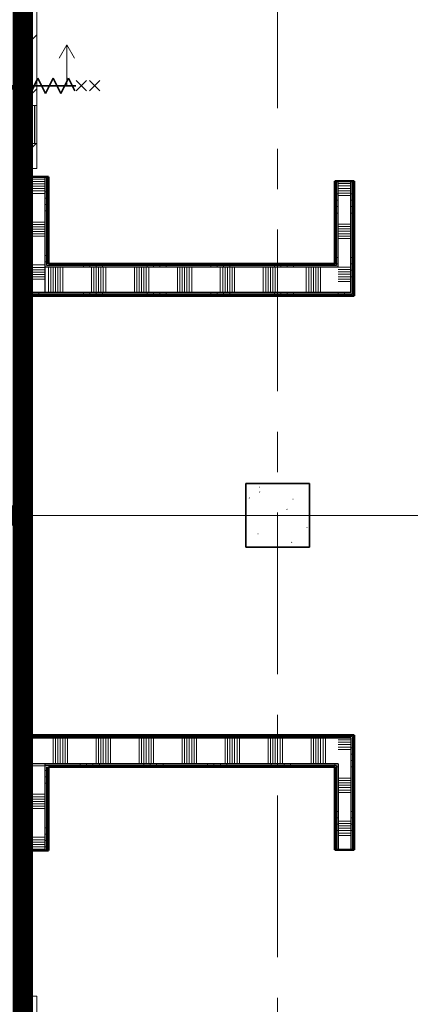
# Model space of a CAD drawing. Extents: x -3204 to 54657, y -2294 to 61632.
# Tile 18 of 65: x 21375 to 24442, y 19561 to 27293. Entities that reach past the tile are written whole.
import ezdxf

# ---------------------------------------------------------------- set-up
doc = ezdxf.new("R2010")
doc.units = 0
doc.header["$LTSCALE"] = 100
doc.linetypes.add('SCHEIDING_BRANDWEREND60', pattern=[3.2, 0.8, -1.6, 0.8])
doc.linetypes.add('stramien', pattern=[22.225, 12.7, -3.175, 3.175, -3.175])
for name, color, linetype, lineweight in [('BA20----_WANDEN', 14, 'Continuous', 50), ('BL$1A---_ALGEMEEN', 7, 'Continuous', 18), ('BL$7A---_STRAMIEN', 7, 'Continuous', 18), ('BL$8F---_HID-WAND', 7, 'Continuous', 18), ('BL20----_WANDEN', 7, 'Continuous', 25), ('BL28----_CONSTRUCTIES', 4, 'Continuous', 18), ('BL30----_BRANDSYMBOLEN', 14, 'Continuous', 35), ('BL30----_KOZIJNEN', 14, 'Continuous', 25), ('BL40----_BRANDWERENDESCHEIDING_60MIN', 84, 'SCHEIDING_BRANDWEREND60', 158)]:
    doc.layers.add(name, color=color, linetype=linetype, lineweight=lineweight)
pattern_1 = [(180, (21450, 27514.5), (-2e-12, -500), []), (180, (21450, 27564.5), (-2e-12, -500), []), (180, (21450, 27614.5), (-2e-12, -500), []), (180, (21450, 27664.5), (-2e-12, -500), [])]
pattern_2 = [(180, (21600, 25792), (1e-12, -500), []), (180, (21600, 25842), (1e-12, -500), []), (180, (21600, 25892), (1e-12, -500), []), (180, (21600, 25942), (1e-12, -500), [])]
pattern_3 = [(270, (22525, 25375), (500, 2e-12), []), (270, (22475, 25375), (500, 2e-12), []), (270, (22425, 25375), (500, 2e-12), []), (270, (22375, 25375), (500, 2e-12), [])]
pattern_4 = [(180, (24000, 25775), (-6e-14, -500), []), (180, (24000, 25825), (-6e-14, -500), []), (180, (24000, 25875), (-6e-14, -500), []), (180, (24000, 25925), (-6e-14, -500), [])]
pattern_5 = [(180, (21450, 23475), (-6e-14, -500), []), (180, (21450, 23525), (-6e-14, -500), []), (180, (21450, 23575), (-6e-14, -500), []), (180, (21450, 23625), (-6e-14, -500), [])]
pattern_6 = [(90, (22850, 21425), (-500, -1e-12), []), (90, (22900, 21425), (-500, -1e-12), []), (90, (22950, 21425), (-500, -1e-12), []), (90, (23000, 21425), (-500, -1e-12), [])]
pattern_7 = [(180, (24000, 21425), (-4e-12, -500), []), (180, (24000, 21475), (-4e-12, -500), []), (180, (24000, 21525), (-4e-12, -500), []), (180, (24000, 21575), (-4e-12, -500), [])]
pattern_8 = [(180, (21600, 21297.5), (6e-13, -500), []), (180, (21600, 21347.5), (6e-13, -500), []), (180, (21600, 21397.5), (6e-13, -500), []), (180, (21600, 21447.5), (6e-13, -500), [])]
pattern_9 = [(180, (21450, 19714.5), (5e-12, -500), []), (180, (21450, 19764.5), (5e-12, -500), []), (180, (21450, 19814.5), (5e-12, -500), []), (180, (21450, 19864.5), (5e-12, -500), [])]
pattern_10 = [(315, (-13644.92, 12521.6), (212.132, 212.132), [])]
pattern_11 = [(315, (-5844.92, 12521.6), (212.132, 212.132), [])]

# ---------------------------------------------------------------- blocks, each defined once
blk = doc.blocks.new('28_CL_beton - kolom - Betonkolom 500x500-V13-1')
at = {"layer": 'BL28----_CONSTRUCTIES'}
h = blk.add_hatch(dxfattribs=at)
h.set_pattern_fill('FP_15', color=256, style=0, pattern_type=2)
h.set_pattern_definition([(50, (-14521.6, -10594.9), (728.737, -63.756), [76.2, -838.2]), (355, (-14521.6, -10594.9), (-140.972, 764.228), [60.96, -670.56]), (100.451, (-14460.9, -10600.2), (587.77, 700.467), [64.76, -712.36]), (46.184, (-14521.6, -10391.7), (1084.316, -168.17), [114.3, -1257.3]), (96.636, (-14431.2, -10405.7), (949.61, 989.71), [97.14, -1068.54]), (351.184, (-14521.6, -10391.7), (949.62, 989.7), [91.44, -1005.84]), (21, (-14420, -10442.5), (606.458, -409.06), [76.2, -838.2]), (326, (-14420, -10442.5), (247.208, 736.753), [60.96, -670.56]), (71.451, (-14369.46, -10476.6), (853.668, 327.685), [64.76, -712.36]), (37.5, (-14521.6, -10594.92), (12.3547, 338.22), [3.353, -659.079, 3.353, -677.367, -673.1]), (37.5, (-14521.6, -10594.92), (12.3547, 338.22), [-1343.152, 3.353, -669.747]), (7.5, (-14521.6, -10594.92), (267.279, 400.722), [3.353, -384.759, 3.353, -643.839, -256.54]), (7.5, (-14521.6, -10594.92), (267.279, 400.722), [-1035.304, 3.353, -253.187]), (327.5, (-14748.17, -10594.92), (542.3633, -22.9153), [3.353, -250.647, 3.353, -1840.687]), (327.5, (-14748.17, -10594.92), (542.3633, -22.9153), [-257.353, -789.127, 3.353, -1048.207]), (317.5, (-14849.76, -10594.9), (592.517, 101.707), [3.353, -326.847, 3.353, -522.935, -746.76]), (317.5, (-14849.76, -10594.9), (592.517, 101.707), [-856.488, 3.353, -743.407])])
h.paths.add_polyline_path([(250, -250), (250, 250), (-250, 250), (-250, -250)], flags=0)
at = {"layer": 'BL28----_CONSTRUCTIES', "lineweight": 35}
for p, q in [((250, 250), (-250, 250)), ((-250, 250), (-250, -250)), ((250, -250), (250, 250)), ((-250, -250), (250, -250))]:
    blk.add_line(p, q, dxfattribs=at)
blk = doc.blocks.new('32_DR_AMC_s_enkele schuifdeur_V2 - 1300x2360_wbdbo60-V166-1')
at = {"layer": 'BL30----_BRANDSYMBOLEN', "lineweight": 18}
h = blk.add_hatch(dxfattribs=at)
h.set_pattern_fill('FP_719', color=256, style=0, pattern_type=2)
h.set_pattern_definition(pattern_10)
h.paths.add_polyline_path([(-325, -70), (-325, -110), (-130, -110), (-130, -70)], flags=0)
h.paths.add_polyline_path([(170, -110), (975, -110), (975, -70), (170, -70)], flags=0)
at = {"layer": 'BL30----_KOZIJNEN', "lineweight": 18}
h = blk.add_hatch(dxfattribs=at)
h.set_pattern_fill('FP_720', color=256, style=0, pattern_type=2)
h.set_pattern_definition([(315, (-13644.9, 12521.6), (500, 500), []), (315, (-13644.9, 12351.6), (500, 500), []), (315, (-13644.9, 12341.6), (500, 500), []), (315, (-13644.9, 12331.6), (500, 500), []), (315, (-13644.9, 12321.6), (500, 500), []), (315, (-13644.9, 12311.6), (500, 500), []), (315, (-13644.9, 12301.6), (500, 500), []), (315, (-13644.9, 12291.6), (500, 500), [])])
h.paths.add_polyline_path([(-325, -60), (-275, -60), (-275, 60), (-325, 60), (-325, 13.2)], flags=0)
h.paths.add_polyline_path([(925, -60), (975, -60), (975, 60), (925, 60), (925, 13.2)], flags=0)
h = blk.add_hatch(dxfattribs=at)
h.set_pattern_fill('FP_719', color=256, style=0, pattern_type=2)
h.set_pattern_definition(pattern_10)
h.paths.add_polyline_path([(170, -67), (492, -67), (492, -58), (170, -58)], flags=0)
at = {"layer": 'BL$1A---_ALGEMEEN'}
for p, q in [((325, 109.9), (325, -346)), ((645, -346), (541.1, -286)), ((325, -346), (645, -346)), ((645, -346), (541.1, -406))]:
    blk.add_line(p, q, dxfattribs=at)
at = {"layer": 'BL30----_BRANDSYMBOLEN'}
for p, q in [((285, 466.4), (365, 546.4)), ((365, 466.4), (285, 546.4)), ((285, 361.4), (365, 441.4)), ((365, 361.4), (285, 441.4)), ((365, 351.4), (265, 301.4)), ((325, -416.3), (325, 358.7)), ((325, -416.3), (325, 358.7)), ((265, 301.4), (385, 241.4)), ((385, 241.4), (265, 181.4)), ((265, 181.4), (385, 121.4)), ((385, 121.4), (265, 61.4)), ((265, 61.4), (385, 1.4)), ((385, 1.4), (265, -58.6)), ((265, -58.6), (385, -118.6)), ((385, -118.6), (265, -178.6)), ((265, -178.6), (385, -238.6)), ((385, -238.6), (265, -298.6)), ((265, -298.6), (385, -358.6)), ((385, -358.6), (285, -408.6)), ((365, -498.7), (285, -418.6)), ((285, -498.7), (365, -418.6)), ((285, -603.6), (365, -523.6)), ((365, -603.6), (285, -523.6))]:
    blk.add_line(p, q, dxfattribs=at)
at = {"layer": 'BL30----_KOZIJNEN', "lineweight": 18}
for p, q in [((-325, 60), (-275, 60)), ((-325, -60), (-325, 60)), ((-275, 60), (-275, -60)), ((925, 60), (975, 60)), ((925, -60), (925, 60)), ((975, 60), (975, -60)), ((-275, -60), (-325, -60)), ((-325, -70), (-130, -70)), ((-325, -110), (-325, -70)), ((-130, -70), (-130, -110)), ((170, -70), (-130, -70)), ((170, -67), (170, -58)), ((170, -58), (492, -58)), ((492, -67), (170, -67)), ((170, -70), (975, -70)), ((170, -110), (170, -70)), ((492, -58), (492, -67)), ((975, -60), (925, -60)), ((975, -70), (975, -110)), ((-130, -110), (-325, -110)), ((-130, -93), (-130, -90)), ((-130, -90), (170, -90)), ((170, -93), (-130, -93)), ((-130, -110), (170, -110)), ((170, -90), (170, -93)), ((975, -110), (170, -110))]:
    blk.add_line(p, q, dxfattribs=at)
at = {"layer": 'BL30----_KOZIJNEN'}
for p, q in [((-155, -55), (-140, -55)), ((-155, -70), (-155, -55)), ((-130, -70), (-155, -70)), ((-152, -58), (-152, -67)), ((-140, -58), (-152, -58)), ((-152, -67), (-130, -67)), ((-140, -55), (-140, -58)), ((-140, -55), (480, -55)), ((170, -58), (-140, -58)), ((-130, -67), (-130, -70)), ((-130, -67), (170, -67)), ((170, -70), (-130, -70)), ((470, -67), (492, -67)), ((470, -70), (470, -67)), ((495, -70), (470, -70)), ((480, -55), (495, -55)), ((480, -58), (480, -55)), ((492, -58), (480, -58)), ((492, -67), (492, -58)), ((495, -55), (495, -70))]:
    blk.add_line(p, q, dxfattribs=at)
blk = doc.blocks.new('32_DR_AMC_s_enkele schuifdeur_V2 - 1300x2360_wbdbo60-V167-1')
at = {"layer": 'BL30----_BRANDSYMBOLEN', "lineweight": 18}
h = blk.add_hatch(dxfattribs=at)
h.set_pattern_fill('FP_721', color=256, style=0, pattern_type=2)
h.set_pattern_definition(pattern_11)
h.paths.add_polyline_path([(-325, -110), (-130, -110), (-130, -70), (-325, -70)], flags=0)
h.paths.add_polyline_path([(170, -110), (975, -110), (975, -70), (170, -70)], flags=0)
at = {"layer": 'BL30----_KOZIJNEN', "lineweight": 18}
h = blk.add_hatch(dxfattribs=at)
h.set_pattern_fill('FP_722', color=256, style=0, pattern_type=2)
h.set_pattern_definition([(315, (-5844.9, 12521.6), (500, 500), []), (315, (-5844.9, 12351.6), (500, 500), []), (315, (-5844.9, 12341.6), (500, 500), []), (315, (-5844.9, 12331.6), (500, 500), []), (315, (-5844.9, 12321.6), (500, 500), []), (315, (-5844.9, 12311.6), (500, 500), []), (315, (-5844.9, 12301.6), (500, 500), []), (315, (-5844.9, 12291.6), (500, 500), [])])
h.paths.add_polyline_path([(-325, 60), (-325, -60), (-275, -60), (-275, 60)], flags=0)
h.paths.add_polyline_path([(925, -60), (975, -60), (975, 60), (925, 60), (925, 13.2)], flags=0)
h = blk.add_hatch(dxfattribs=at)
h.set_pattern_fill('FP_721', color=256, style=0, pattern_type=2)
h.set_pattern_definition(pattern_11)
h.paths.add_polyline_path([(170, -67), (492, -67), (492, -58), (170, -58)], flags=0)
at = {"layer": 'BL$1A---_ALGEMEEN'}
for p, q in [((325, 109.9), (325, -346)), ((645, -346), (541.1, -286)), ((325, -346), (645, -346)), ((645, -346), (541.1, -406))]:
    blk.add_line(p, q, dxfattribs=at)
at = {"layer": 'BL30----_BRANDSYMBOLEN'}
for p, q in [((285, 466.4), (365, 546.4)), ((365, 466.4), (285, 546.4)), ((285, 361.4), (365, 441.4)), ((365, 361.4), (285, 441.4)), ((365, 351.4), (265, 301.4)), ((325, -416.3), (325, 358.7)), ((325, -416.3), (325, 358.7)), ((265, 301.4), (385, 241.4)), ((385, 241.4), (265, 181.4)), ((265, 181.4), (385, 121.4)), ((385, 121.4), (265, 61.4)), ((265, 61.4), (385, 1.4)), ((385, 1.4), (265, -58.6)), ((265, -58.6), (385, -118.6)), ((385, -118.6), (265, -178.6)), ((265, -178.6), (385, -238.6)), ((385, -238.6), (265, -298.6)), ((265, -298.6), (385, -358.6)), ((385, -358.6), (285, -408.6)), ((365, -498.7), (285, -418.6)), ((285, -498.7), (365, -418.6)), ((285, -603.6), (365, -523.6)), ((365, -603.6), (285, -523.6))]:
    blk.add_line(p, q, dxfattribs=at)
at = {"layer": 'BL30----_KOZIJNEN', "lineweight": 18}
for p, q in [((-325, 60), (-275, 60)), ((-325, -60), (-325, 60)), ((-275, 60), (-275, -60)), ((925, 60), (975, 60)), ((925, -60), (925, 60)), ((975, 60), (975, -60)), ((-275, -60), (-325, -60)), ((-325, -70), (-130, -70)), ((-325, -110), (-325, -70)), ((-130, -70), (-130, -110)), ((170, -70), (-130, -70)), ((170, -67), (170, -58)), ((170, -58), (492, -58)), ((492, -67), (170, -67)), ((170, -70), (975, -70)), ((170, -110), (170, -70)), ((492, -58), (492, -67)), ((975, -60), (925, -60)), ((975, -70), (975, -110)), ((-130, -110), (-325, -110)), ((-130, -93), (-130, -90)), ((-130, -90), (170, -90)), ((170, -93), (-130, -93)), ((-130, -110), (170, -110)), ((170, -90), (170, -93)), ((975, -110), (170, -110))]:
    blk.add_line(p, q, dxfattribs=at)
at = {"layer": 'BL30----_KOZIJNEN'}
for p, q in [((-155, -55), (-140, -55)), ((-155, -70), (-155, -55)), ((-130, -70), (-155, -70)), ((-152, -58), (-152, -67)), ((-140, -58), (-152, -58)), ((-152, -67), (-130, -67)), ((-140, -55), (-140, -58)), ((-140, -55), (480, -55)), ((170, -58), (-140, -58)), ((-130, -67), (-130, -70)), ((-130, -67), (170, -67)), ((170, -70), (-130, -70)), ((470, -67), (492, -67)), ((470, -70), (470, -67)), ((495, -70), (470, -70)), ((480, -55), (495, -55)), ((480, -58), (480, -55)), ((492, -58), (480, -58)), ((492, -67), (492, -58)), ((495, -55), (495, -70))]:
    blk.add_line(p, q, dxfattribs=at)

msp = doc.modelspace()

# ---------------------------------------------------------------- hatches: boundary and pattern name
at = {"layer": 'BA20----_WANDEN', "lineweight": 18}
h = msp.add_hatch(dxfattribs=at)
h.set_pattern_fill('FP_317', color=256, angle=90, style=0, pattern_type=2)
h.set_pattern_definition([(180, (21450, 27314.5), (3e-12, -337.5), []), (180, (21450, 27333.25), (3e-12, -337.5), []), (180, (21450, 27352), (3e-12, -337.5), []), (180, (21450, 27370.75), (3e-12, -337.5), []), (180, (21450, 27389.5), (3e-12, -337.5), []), (180, (21450, 27408.25), (3e-12, -337.5), []), (180, (21450, 27427), (3e-12, -337.5), [])])
h.paths.add_polyline_path([(21386.8, 26059), (21425, 26059), (21425, 26125), (21375, 26125), (21375, 26059)], flags=0)
h.paths.add_polyline_path([(21425, 27425), (21425, 28570), (21375, 28570), (21375, 27425), (21386.8, 27425)], flags=0)
h = msp.add_hatch(dxfattribs=at)
h.set_pattern_fill('FP_316', color=256, angle=90, style=0, pattern_type=2)
h.set_pattern_definition(pattern_1)
h.paths.add_polyline_path([(21437.5, 26059), (21437.5, 26125), (21425, 26125), (21425, 26059)], flags=0)
h.paths.add_polyline_path([(21437.5, 27425), (21437.5, 28570), (21425, 28570), (21425, 27425)], flags=0)
h = msp.add_hatch(dxfattribs=at)
h.set_pattern_fill('FP_316', color=256, angle=90, style=0, pattern_type=2)
h.set_pattern_definition(pattern_1)
h.paths.add_polyline_path([(21437.5, 26059), (21450, 26059), (21450, 26125), (21437.5, 26125), (21437.5, 26073)], flags=0)
h.paths.add_polyline_path([(21450, 27425), (21450, 28570), (21437.5, 28570), (21437.5, 27425)], flags=0)
h = msp.add_hatch(dxfattribs=at)
h.set_pattern_fill('FP_318', color=256, angle=90, style=0, pattern_type=2)
h.set_pattern_definition(pattern_2)
h.paths.add_polyline_path([(21375, 25137.5), (21375, 26059), (21362.5, 26059), (21362.5, 25137.5)], flags=0)
h = msp.add_hatch(dxfattribs=at)
h.set_pattern_fill('FP_319', color=256, angle=90, style=0, pattern_type=2)
h.set_pattern_definition([(180, (21600, 25592), (9e-13, -337.5), []), (180, (21600, 25610.75), (9e-13, -337.5), []), (180, (21600, 25629.5), (9e-13, -337.5), []), (180, (21600, 25648.25), (9e-13, -337.5), []), (180, (21600, 25667), (9e-13, -337.5), []), (180, (21600, 25685.75), (9e-13, -337.5), []), (180, (21600, 25704.5), (9e-13, -337.5), [])])
h.paths.add_polyline_path([(21425, 25150), (21575, 25150), (21575, 26059), (21375, 26059), (21375, 25150), (21386.8, 25150)], flags=0)
h = msp.add_hatch(dxfattribs=at)
h.set_pattern_fill('FP_318', color=256, angle=90, style=0, pattern_type=2)
h.set_pattern_definition(pattern_2)
h.paths.add_polyline_path([(21587.5, 25350), (21587.5, 26059), (21575, 26059), (21575, 25350)], flags=0)
h = msp.add_hatch(dxfattribs=at)
h.set_pattern_fill('FP_318', color=256, angle=90, style=0, pattern_type=2)
h.set_pattern_definition(pattern_2)
h.paths.add_polyline_path([(21600, 25362.5), (21600, 26059), (21587.5, 26059), (21587.5, 25362.5)], flags=0)
h = msp.add_hatch(dxfattribs=at)
h.set_pattern_fill('FP_322', color=256, angle=90, style=0, pattern_type=2)
h.set_pattern_definition(pattern_4)
h.paths.add_polyline_path([(23862.5, 25362.5), (23862.5, 26025), (23850, 26025), (23850, 25362.5)], flags=0)
h = msp.add_hatch(dxfattribs=at)
h.set_pattern_fill('FP_322', color=256, angle=90, style=0, pattern_type=2)
h.set_pattern_definition(pattern_4)
h.paths.add_polyline_path([(23875, 25350), (23875, 26025), (23862.5, 26025), (23862.5, 25350)], flags=0)
h = msp.add_hatch(dxfattribs=at)
h.set_pattern_fill('FP_323', color=256, angle=90, style=0, pattern_type=2)
h.set_pattern_definition([(180, (24000, 25575), (-4e-14, -337.5), []), (180, (24000, 25593.75), (-4e-14, -337.5), []), (180, (24000, 25612.5), (-4e-14, -337.5), []), (180, (24000, 25631.25), (-4e-14, -337.5), []), (180, (24000, 25650), (-4e-14, -337.5), []), (180, (24000, 25668.75), (-4e-14, -337.5), []), (180, (24000, 25687.5), (-4e-14, -337.5), [])])
h.paths.add_polyline_path([(23975, 25150), (23975, 26025), (23875, 26025), (23875, 25150)], flags=0)
h = msp.add_hatch(dxfattribs=at)
h.set_pattern_fill('FP_322', color=256, angle=90, style=0, pattern_type=2)
h.set_pattern_definition(pattern_4)
h.paths.add_polyline_path([(23987.5, 25137.5), (23987.5, 26025), (23975, 26025), (23975, 25137.5)], flags=0)
h = msp.add_hatch(dxfattribs=at)
h.set_pattern_fill('FP_322', color=256, angle=90, style=0, pattern_type=2)
h.set_pattern_definition(pattern_4)
h.paths.add_polyline_path([(24000, 25125), (24000, 26025), (23987.5, 26025), (23987.5, 25125)], flags=0)
h = msp.add_hatch(dxfattribs=at)
h.set_pattern_fill('FP_320', color=256, angle=-270, style=0, pattern_type=2)
h.set_pattern_definition(pattern_3)
h.paths.add_polyline_path([(23850, 25350), (23862.5, 25350), (23862.5, 25362.5), (21587.5, 25362.5), (21587.5, 25350), (23556.7, 25350)], flags=0)
h = msp.add_hatch(dxfattribs=at)
h.set_pattern_fill('FP_320', color=256, angle=-270, style=0, pattern_type=2)
h.set_pattern_definition(pattern_3)
h.paths.add_polyline_path([(23850, 25362.5), (23850, 25375), (21600, 25375), (21600, 25362.5), (23556.7, 25362.5)], flags=0)
h = msp.add_hatch(dxfattribs=at)
h.set_pattern_fill('FP_321', color=256, angle=-270, style=0, pattern_type=2)
h.set_pattern_definition([(270, (22725, 25375), (337.5, 1e-12), []), (270, (22706.25, 25375), (337.5, 1e-12), []), (270, (22687.5, 25375), (337.5, 1e-12), []), (270, (22668.75, 25375), (337.5, 1e-12), []), (270, (22650, 25375), (337.5, 1e-12), []), (270, (22631.25, 25375), (337.5, 1e-12), []), (270, (22612.5, 25375), (337.5, 1e-12), [])])
h.paths.add_polyline_path([(23850, 25150), (23875, 25150), (23875, 25350), (21575, 25350), (21575, 25150), (23556.7, 25150)], flags=0)
h = msp.add_hatch(dxfattribs=at)
h.set_pattern_fill('FP_325', color=256, angle=90, style=0, pattern_type=2)
h.set_pattern_definition([(180, (21450, 23275), (-4e-14, -337.5), []), (180, (21450, 23293.75), (-4e-14, -337.5), []), (180, (21450, 23312.5), (-4e-14, -337.5), []), (180, (21450, 23331.25), (-4e-14, -337.5), []), (180, (21450, 23350), (-4e-14, -337.5), []), (180, (21450, 23368.75), (-4e-14, -337.5), []), (180, (21450, 23387.5), (-4e-14, -337.5), [])])
h.paths.add_polyline_path([(21425, 21450), (21425, 25150), (21375, 25150), (21375, 21450), (21386.8, 21450)], flags=0)
h = msp.add_hatch(dxfattribs=at)
h.set_pattern_fill('FP_320', color=256, angle=-270, style=0, pattern_type=2)
h.set_pattern_definition(pattern_3)
h.paths.add_polyline_path([(23850, 25137.5), (23975, 25137.5), (23975, 25150), (21425, 25150), (21425, 25137.5), (23556.7, 25137.5)], flags=0)
h = msp.add_hatch(dxfattribs=at)
h.set_pattern_fill('FP_320', color=256, angle=-270, style=0, pattern_type=2)
h.set_pattern_definition(pattern_3)
h.paths.add_polyline_path([(23556.7, 25125), (23987.5, 25125), (23987.5, 25137.5), (21425, 25137.5), (21425, 25125), (22471.8, 25125)], flags=0)
h = msp.add_hatch(dxfattribs=at)
h.set_pattern_fill('FP_324', color=256, angle=90, style=0, pattern_type=2)
h.set_pattern_definition(pattern_5)
h.paths.add_polyline_path([(21437.5, 21650), (21437.5, 25125), (21425, 25125), (21425, 21650)], flags=0)
h = msp.add_hatch(dxfattribs=at)
h.set_pattern_fill('FP_324', color=256, angle=90, style=0, pattern_type=2)
h.set_pattern_definition(pattern_5)
h.paths.add_polyline_path([(21450, 21662.5), (21450, 25125), (21437.5, 25125), (21437.5, 21662.5)], flags=0)
h = msp.add_hatch(dxfattribs=at)
h.set_pattern_fill('FP_401', color=256, angle=90, style=0, pattern_type=2)
h.set_pattern_definition(pattern_6)
h.paths.add_polyline_path([(23875, 21650), (23975, 21650), (23975, 21662.5), (21437.5, 21662.5), (21437.5, 21650), (23850, 21650)], flags=0)
h = msp.add_hatch(dxfattribs=at)
h.set_pattern_fill('FP_401', color=256, angle=90, style=0, pattern_type=2)
h.set_pattern_definition(pattern_6)
h.paths.add_polyline_path([(23987.5, 21662.5), (23987.5, 21675), (21450, 21675), (21450, 21662.5), (23975, 21662.5)], flags=0)
h = msp.add_hatch(dxfattribs=at)
h.set_pattern_fill('FP_403', color=256, angle=90, style=0, pattern_type=2)
h.set_pattern_definition(pattern_7)
h.paths.add_polyline_path([(23987.5, 20775), (23987.5, 21662.5), (23975, 21662.5), (23975, 20775)], flags=0)
h = msp.add_hatch(dxfattribs=at)
h.set_pattern_fill('FP_403', color=256, angle=90, style=0, pattern_type=2)
h.set_pattern_definition(pattern_7)
h.paths.add_polyline_path([(24000, 20775), (24000, 21675), (23987.5, 21675), (23987.5, 20775)], flags=0)
h = msp.add_hatch(dxfattribs=at)
h.set_pattern_fill('FP_402', color=256, angle=90, style=0, pattern_type=2)
h.set_pattern_definition([(90, (22650, 21425), (-337.5, -8e-13), []), (90, (22668.75, 21425), (-337.5, -8e-13), []), (90, (22687.5, 21425), (-337.5, -8e-13), []), (90, (22706.25, 21425), (-337.5, -8e-13), []), (90, (22725, 21425), (-337.5, -8e-13), []), (90, (22743.75, 21425), (-337.5, -8e-13), []), (90, (22762.5, 21425), (-337.5, -8e-13), [])])
h.paths.add_polyline_path([(23850, 21450), (23875, 21450), (23875, 21650), (21425, 21650), (21425, 21450), (23556.7, 21450)], flags=0)
h = msp.add_hatch(dxfattribs=at)
h.set_pattern_fill('FP_404', color=256, angle=90, style=0, pattern_type=2)
h.set_pattern_definition([(180, (24000, 21225), (-3e-12, -337.5), []), (180, (24000, 21243.75), (-3e-12, -337.5), []), (180, (24000, 21262.5), (-3e-12, -337.5), []), (180, (24000, 21281.25), (-3e-12, -337.5), []), (180, (24000, 21300), (-3e-12, -337.5), []), (180, (24000, 21318.75), (-3e-12, -337.5), []), (180, (24000, 21337.5), (-3e-12, -337.5), [])])
h.paths.add_polyline_path([(23975, 20775), (23975, 21650), (23875, 21650), (23875, 20775)], flags=0)
h = msp.add_hatch(dxfattribs=at)
h.set_pattern_fill('FP_446', color=256, angle=90, style=0, pattern_type=2)
h.set_pattern_definition([(180, (21600, 21097.5), (4e-13, -337.5), []), (180, (21600, 21116.25), (4e-13, -337.5), []), (180, (21600, 21135), (4e-13, -337.5), []), (180, (21600, 21153.75), (4e-13, -337.5), []), (180, (21600, 21172.5), (4e-13, -337.5), []), (180, (21600, 21191.25), (4e-13, -337.5), []), (180, (21600, 21210), (4e-13, -337.5), [])])
h.paths.add_polyline_path([(21386.8, 20770), (21575, 20770), (21575, 21450), (21375, 21450), (21375, 20770)], flags=0)
h = msp.add_hatch(dxfattribs=at)
h.set_pattern_fill('FP_401', color=256, angle=90, style=0, pattern_type=2)
h.set_pattern_definition(pattern_6)
h.paths.add_polyline_path([(23850, 21437.5), (23862.5, 21437.5), (23862.5, 21450), (21575, 21450), (21575, 21437.5), (23556.7, 21437.5)], flags=0)
h = msp.add_hatch(dxfattribs=at)
h.set_pattern_fill('FP_401', color=256, angle=90, style=0, pattern_type=2)
h.set_pattern_definition(pattern_6)
h.paths.add_polyline_path([(23850, 21425), (23850, 21437.5), (21575, 21437.5), (21575, 21425), (23556.7, 21425)], flags=0)
h = msp.add_hatch(dxfattribs=at)
h.set_pattern_fill('FP_445', color=256, angle=90, style=0, pattern_type=2)
h.set_pattern_definition(pattern_8)
h.paths.add_polyline_path([(21587.5, 20770), (21587.5, 21425), (21575, 21425), (21575, 20770)], flags=0)
h = msp.add_hatch(dxfattribs=at)
h.set_pattern_fill('FP_445', color=256, angle=90, style=0, pattern_type=2)
h.set_pattern_definition(pattern_8)
h.paths.add_polyline_path([(21600, 20770), (21600, 21425), (21587.5, 21425), (21587.5, 20770)], flags=0)
h = msp.add_hatch(dxfattribs=at)
h.set_pattern_fill('FP_403', color=256, angle=90, style=0, pattern_type=2)
h.set_pattern_definition(pattern_7)
h.paths.add_polyline_path([(23862.5, 20775), (23862.5, 21437.5), (23850, 21437.5), (23850, 20775)], flags=0)
h = msp.add_hatch(dxfattribs=at)
h.set_pattern_fill('FP_403', color=256, angle=90, style=0, pattern_type=2)
h.set_pattern_definition(pattern_7)
h.paths.add_polyline_path([(23875, 20775), (23875, 21450), (23862.5, 21450), (23862.5, 20775)], flags=0)
h = msp.add_hatch(dxfattribs=at)
h.set_pattern_fill('FP_448', color=256, angle=90, style=0, pattern_type=2)
h.set_pattern_definition([(180, (21450, 19514.5), (-1e-12, -337.5), []), (180, (21450, 19533.25), (-1e-12, -337.5), []), (180, (21450, 19552), (-1e-12, -337.5), []), (180, (21450, 19570.75), (-1e-12, -337.5), []), (180, (21450, 19589.5), (-1e-12, -337.5), []), (180, (21450, 19608.25), (-1e-12, -337.5), []), (180, (21450, 19627), (-1e-12, -337.5), [])])
h.paths.add_polyline_path([(21425, 18259), (21425, 18325), (21375, 18325), (21375, 18259), (21386.8, 18259)], flags=0)
h.paths.add_polyline_path([(21375, 19625), (21425, 19625), (21425, 20770), (21375, 20770), (21375, 20079.7)], flags=0)
h = msp.add_hatch(dxfattribs=at)
h.set_pattern_fill('FP_447', color=256, angle=90, style=0, pattern_type=2)
h.set_pattern_definition(pattern_9)
h.paths.add_polyline_path([(21425, 18259), (21437.5, 18259), (21437.5, 18325), (21425, 18325)], flags=0)
h.paths.add_polyline_path([(21425, 19625), (21437.5, 19625), (21437.5, 20770), (21425, 20770), (21425, 20079.7)], flags=0)
h = msp.add_hatch(dxfattribs=at)
h.set_pattern_fill('FP_447', color=256, angle=90, style=0, pattern_type=2)
h.set_pattern_definition(pattern_9)
h.paths.add_polyline_path([(21437.5, 18259), (21450, 18259), (21450, 18325), (21437.5, 18325)], flags=0)
h.paths.add_polyline_path([(21450, 19625), (21450, 20770), (21437.5, 20770), (21437.5, 19625)], flags=0)

# ---------------------------------------------------------------- linework, layer by layer
at = {"layer": 'BL$7A---_STRAMIEN', "linetype": 'stramien'}
for p, q in [((23400, -2294.5), (23400, 60632.3)), ((52800, 23400), (-2203.7, 23400))]:
    msp.add_line(p, q, dxfattribs=at)
at = {"layer": 'BL$8F---_HID-WAND'}
for p, q in [((21450, 23400), (23150, 23400)), ((23650, 23400), (30950, 23400))]:
    msp.add_line(p, q, dxfattribs=at)
at = {"layer": 'BL20----_WANDEN', "lineweight": 50}
for p, q in [((21450, 26125), (21350, 26125)), ((21450, 26059), (21450, 26125)), ((21600, 26059), (21450, 26059)), ((21600, 25375), (21600, 26059)), ((23850, 26025), (23850, 25375)), ((24000, 26025), (23850, 26025)), ((24000, 25125), (24000, 26025)), ((23850, 25375), (21600, 25375)), ((21450, 25125), (24000, 25125)), ((21450, 21675), (21450, 25125)), ((24000, 21675), (21450, 21675)), ((24000, 20775), (24000, 21675)), ((21600, 21425), (23850, 21425)), ((21600, 20770), (21600, 21425)), ((23850, 21425), (23850, 20775)), ((21450, 20770), (21600, 20770)), ((21450, 19625), (21450, 20770)), ((23850, 20775), (24000, 20775)), ((21350, 19625), (21450, 19625))]:
    msp.add_line(p, q, dxfattribs=at)
at = {"layer": 'BL20----_WANDEN'}
for p, q in [((21425, 26059), (21425, 26125)), ((21425, 26059), (21450, 26059)), ((21437.5, 26059), (21437.5, 26125)), ((21575, 25150), (21575, 26059)), ((21587.5, 25362.5), (21587.5, 26059)), ((23862.5, 25362.5), (23862.5, 26025)), ((23875, 25350), (23875, 26025)), ((23975, 25150), (23975, 26025)), ((23987.5, 25137.5), (23987.5, 26025)), ((23862.5, 25362.5), (21587.5, 25362.5)), ((23875, 25350), (21575, 25350)), ((23975, 25150), (21425, 25150)), ((21425, 21450), (21425, 25150)), ((23987.5, 25137.5), (21425, 25137.5)), ((21437.5, 21662.5), (21437.5, 25125)), ((23987.5, 21662.5), (21437.5, 21662.5)), ((23987.5, 21662.5), (23987.5, 20775)), ((23975, 21650), (21425, 21650)), ((23975, 21650), (23975, 20775)), ((23875, 21450), (21425, 21450)), ((21575, 20770), (21575, 21450)), ((23862.5, 21437.5), (21575, 21437.5)), ((21587.5, 20770), (21587.5, 21425)), ((23862.5, 21437.5), (23862.5, 20775)), ((23875, 21450), (23875, 20775)), ((21425, 20770), (21450, 20770)), ((21425, 19625), (21425, 20770)), ((21437.5, 19625), (21437.5, 20770))]:
    msp.add_line(p, q, dxfattribs=at)
at = {"layer": 'BL40----_BRANDWERENDESCHEIDING_60MIN', "const_width": 160}
for points in [[(21400, 39300), (21400, 7500)], [(18400, 23400), (21400, 23400)]]:
    msp.add_lwpolyline(points, dxfattribs=at)

# ---------------------------------------------------------------- block references
at = {"layer": 'BL28----_CONSTRUCTIES'}
msp.add_blockref('28_CL_beton - kolom - Betonkolom 500x500-V13-1', (23400, 23400), dxfattribs=at)
at = {"layer": 'BL30----_KOZIJNEN', "rotation": 89.99999999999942}
for name, p in [('32_DR_AMC_s_enkele schuifdeur_V2 - 1300x2360_wbdbo60-V166-1', (21400, 26450)), ('32_DR_AMC_s_enkele schuifdeur_V2 - 1300x2360_wbdbo60-V167-1', (21400, 18650))]:
    msp.add_blockref(name, p, dxfattribs=at)

doc.saveas('drawing.dxf')
